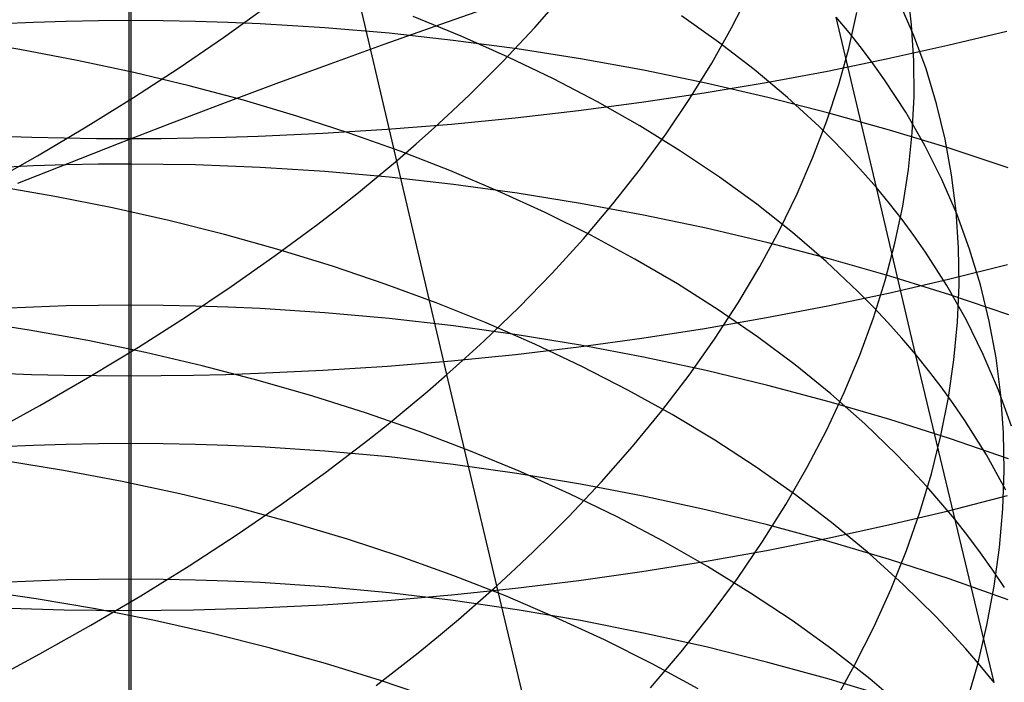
# Model space of a CAD drawing. Extents: x -383 to 1849, y -1185 to -529.
# Tile 94 of 256: x -324.94 to -317.53, y -1069.35 to -1064.36. Entities that reach past the tile are written whole.
import ezdxf

# ---------------------------------------------------------------- set-up
doc = ezdxf.new("R2010")
doc.units = 0
doc.layers.add('PREDEFINITO', color=7, linetype='CONTINUOUS')

msp = doc.modelspace()

# ---------------------------------------------------------------- linework, layer by layer
at = {"layer": 'PREDEFINITO'}
for p, q in [((-324.1019, -1063.2719, 631.6199), (-324.1019, -1064.3708, 630.6696)), ((-324.1164, -1063.4524, 667.3785), (-324.1165, -1065.2575, 666.4173)), ((-321.7241, -1067.0332, 492.7612), (-322.4828, -1063.7956, 490.7432)), ((-321.0647, -1064.4229, 493.0575), (-320.8418, -1064.1685, 493.4094)), ((-319.584, -1064.4246, 496.2687), (-319.4487, -1064.1579, 496.6586)), ((-318.2301, -1064.4027, 502.7389), (-318.2619, -1064.1377, 503.1515)), ((-323.4045, -1064.4979, 489.8525), (-323.0843, -1064.2668, 490.1386)), ((-321.3491, -1064.251, 436.8054), (-321.7731, -1064.3992, 436.5701)), ((-318.2167, -1064.4767, 505.7979), (-318.3271, -1064.2239, 506.2018)), ((-321.6165, -1064.4879, 515.311), (-321.9792, -1064.3395, 515.6072)), ((-319.6812, -1064.5329, 512.0101), (-319.961, -1064.3355, 512.3592)), ((-318.4946, -1065.6267, 510.1861), (-318.7983, -1064.3461, 509.1656)), ((-318.7011, -1064.4613, 508.9743), (-318.7983, -1064.3461, 509.1656)), ((-318.7034, -1064.5798, 499.2647), (-318.6434, -1064.3088, 499.6717)), ((-324.8321, -1064.3844, 630.6836), (-325.0753, -1064.3949, 630.6945)), ((-324.5888, -1064.3769, 630.6758), (-324.8321, -1064.3844, 630.6836)), ((-324.3454, -1064.3723, 630.6711), (-324.5888, -1064.3769, 630.6758)), ((-324.1019, -1064.3708, 630.6696), (-324.3454, -1064.3723, 630.6711)), ((-324.1019, -1064.3708, 630.6696), (-324.1017, -1065.4502, 629.699)), ((-323.8584, -1064.3723, 630.6711), (-324.1019, -1064.3708, 630.6696)), ((-323.615, -1064.3769, 630.6758), (-323.8584, -1064.3723, 630.6711)), ((-323.3717, -1064.3844, 630.6836), (-323.615, -1064.3769, 630.6758)), ((-323.1286, -1064.3949, 630.6945), (-323.3717, -1064.3844, 630.6836)), ((-322.6432, -1064.4248, 630.7254), (-323.1286, -1064.3949, 630.6945)), ((-322.1592, -1064.4663, 630.7684), (-322.6432, -1064.4248, 630.7254)), ((-321.7731, -1064.3992, 436.5701), (-322.1918, -1064.548, 436.3267)), ((-321.3018, -1064.6755, 492.7142), (-321.0647, -1064.4229, 493.0575)), ((-319.7338, -1064.6912, 495.8845), (-319.584, -1064.4246, 496.2687)), ((-318.2135, -1064.6708, 502.3268), (-318.2301, -1064.4027, 502.7389)), ((-323.737, -1064.7257, 489.5774), (-323.4045, -1064.4979, 489.8525)), ((-321.6772, -1064.5192, 630.8232), (-322.1592, -1064.4663, 630.7684)), ((-321.2643, -1064.6446, 515.007), (-321.6165, -1064.4879, 515.311)), ((-318.6079, -1064.5781, 508.7819), (-318.7011, -1064.4613, 508.9743)), ((-318.1218, -1064.7341, 505.3924), (-318.2167, -1064.4767, 505.7979)), ((-317.9583, -1064.5566, 665.2244), (-317.5144, -1064.4492, 665.0415)), ((-324.9349, -1064.5885, 518.6381), (-325.3722, -1064.5169, 518.8485)), ((-322.1918, -1064.548, 436.3267), (-322.6048, -1064.6972, 436.0752)), ((-321.1975, -1064.5833, 630.8896), (-321.6772, -1064.5192, 630.8232)), ((-319.4151, -1064.7376, 511.6554), (-319.6812, -1064.5329, 512.0101)), ((-318.4083, -1064.657, 665.3951), (-317.9583, -1064.5566, 665.2244)), ((-324.504, -1064.6697, 518.4174), (-324.9349, -1064.5885, 518.6381)), ((-320.9228, -1064.8095, 514.6957), (-321.2643, -1064.6446, 515.007)), ((-320.7208, -1064.6585, 630.9675), (-321.1975, -1064.5833, 630.8896)), ((-318.7783, -1064.8519, 498.861), (-318.7034, -1064.5798, 499.2647)), ((-318.5187, -1064.6964, 508.5886), (-318.6079, -1064.5781, 508.7819)), ((-324.0799, -1064.7606, 518.1868), (-324.504, -1064.6697, 518.4174)), ((-322.6048, -1064.6972, 436.0752), (-323.0119, -1064.8467, 435.8158)), ((-321.5529, -1064.926, 492.3799), (-321.3018, -1064.6755, 492.7142)), ((-320.2474, -1064.7446, 631.0566), (-320.7208, -1064.6585, 630.9675)), ((-319.8981, -1064.9573, 495.5064), (-319.7338, -1064.6912, 495.8845)), ((-318.864, -1064.7501, 665.5536), (-318.4083, -1064.657, 665.3951)), ((-318.4333, -1064.8163, 508.3945), (-318.5187, -1064.6964, 508.5886)), ((-318.2119, -1064.9416, 501.9158), (-318.2135, -1064.6708, 502.3268)), ((-324.0813, -1064.95, 489.3133), (-323.737, -1064.7257, 489.5774)), ((-323.6631, -1064.8608, 517.9466), (-324.0799, -1064.7606, 518.1868)), ((-319.7778, -1064.8413, 631.1568), (-320.2474, -1064.7446, 631.0566)), ((-319.1629, -1064.9495, 511.2953), (-319.4151, -1064.7376, 511.6554)), ((-319.325, -1064.8358, 665.6995), (-318.864, -1064.7501, 665.5536)), ((-318.0423, -1064.9958, 504.9858), (-318.1218, -1064.7341, 505.3924)), ((-323.254, -1064.9703, 517.6971), (-323.6631, -1064.8608, 517.9466)), ((-323.0119, -1064.8467, 435.8158), (-323.413, -1064.9966, 435.5487)), ((-320.5926, -1064.9824, 514.3773), (-320.9228, -1064.8095, 514.6957)), ((-319.7907, -1064.914, 665.8327), (-319.325, -1064.8358, 665.6995)), ((-319.3125, -1064.9485, 631.2678), (-319.7778, -1064.8413, 631.1568)), ((-318.8679, -1065.125, 498.4612), (-318.7783, -1064.8519, 498.861)), ((-318.2743, -1065.0604, 508.0037), (-318.4333, -1064.8163, 508.3945)), ((-321.6837, -1065.0504, 492.2163), (-321.5529, -1064.926, 492.3799)), ((-320.2606, -1064.9846, 665.9528), (-319.7907, -1064.914, 665.8327)), ((-318.2254, -1065.2148, 501.5063), (-318.2119, -1064.9416, 501.9158)), ((-324.437, -1065.1707, 489.0605), (-324.0813, -1064.95, 489.3133)), ((-323.413, -1064.9966, 435.5487), (-323.8077, -1065.1466, 435.2741)), ((-322.853, -1065.089, 517.4386), (-323.254, -1064.9703, 517.6971)), ((-320.7344, -1065.0474, 666.0597), (-320.2606, -1064.9846, 665.9528)), ((-320.2742, -1065.1633, 514.0521), (-320.5926, -1064.9824, 514.3773)), ((-320.0766, -1065.2226, 495.1351), (-319.8981, -1064.9573, 495.5064)), ((-318.852, -1065.066, 631.3895), (-319.3125, -1064.9485, 631.2678)), ((-318.9251, -1065.1684, 510.9302), (-319.1629, -1064.9495, 511.2953)), ((-317.9781, -1065.2615, 504.5784), (-318.0423, -1064.9958, 504.9858)), ((-322.4606, -1065.2167, 517.1713), (-322.853, -1065.089, 517.4386)), ((-321.818, -1065.1742, 492.0552), (-321.6837, -1065.0504, 492.2163)), ((-321.2114, -1065.1023, 666.1531), (-320.7344, -1065.0474, 666.0597)), ((-318.3967, -1065.1936, 631.5216), (-318.852, -1065.066, 631.3895)), ((-318.131, -1065.3101, 507.6101), (-318.2743, -1065.0604, 508.0037)), ((-323.8077, -1065.1466, 435.2741), (-324.1961, -1065.2967, 434.9921)), ((-322.1735, -1065.1878, 666.2985), (-321.6913, -1065.1491, 666.2328)), ((-321.6913, -1065.1491, 666.2328), (-321.2114, -1065.1023, 666.1531)), ((-319.9679, -1065.3519, 513.7204), (-320.2742, -1065.1633, 514.0521)), ((-318.9722, -1065.3987, 498.0657), (-318.8679, -1065.125, 498.4612)), ((-318.8117, -1065.2804, 510.7458), (-318.9251, -1065.1684, 510.9302)), ((-325.0897, -1065.24, 666.3875), (-324.8466, -1065.2477, 666.4005)), ((-324.8035, -1065.3876, 488.8191), (-324.437, -1065.1707, 489.0605)), ((-323.3863, -1065.2476, 666.4003), (-323.1432, -1065.2399, 666.3872)), ((-323.1432, -1065.2399, 666.3872), (-322.6576, -1065.2181, 666.3501)), ((-322.6576, -1065.2181, 666.3501), (-322.1735, -1065.1878, 666.2985)), ((-322.0773, -1065.3533, 516.8955), (-322.4606, -1065.2167, 517.1713)), ((-321.9558, -1065.2974, 491.8965), (-321.818, -1065.1742, 492.0552)), ((-320.2696, -1065.4868, 494.7709), (-320.0766, -1065.2226, 495.1351)), ((-317.9471, -1065.3312, 631.6641), (-318.3967, -1065.1936, 631.5216)), ((-318.2539, -1065.49, 501.0989), (-318.2254, -1065.2148, 501.5063)), ((-324.8466, -1065.2477, 666.4005), (-324.6033, -1065.2531, 666.4098)), ((-324.6033, -1065.2531, 666.4098), (-324.3599, -1065.2564, 666.4154)), ((-324.1961, -1065.2967, 434.9921), (-324.5778, -1065.4468, 434.7031)), ((-324.3599, -1065.2564, 666.4154), (-324.1165, -1065.2575, 666.4173)), ((-324.1165, -1065.2575, 666.4173), (-323.873, -1065.2564, 666.4154)), ((-324.1165, -1065.2575, 666.4173), (-324.1165, -1067.0415, 665.421)), ((-323.873, -1065.2564, 666.4154), (-323.6296, -1065.2531, 666.4097)), ((-323.6296, -1065.2531, 666.4097), (-323.3863, -1065.2476, 666.4003)), ((-322.097, -1065.4198, 491.7404), (-321.9558, -1065.2974, 491.8965)), ((-318.7022, -1065.3942, 510.5603), (-318.8117, -1065.2804, 510.7458)), ((-318.0032, -1065.5651, 507.214), (-318.131, -1065.3101, 507.6101)), ((-317.9293, -1065.5309, 504.1708), (-317.9781, -1065.2615, 504.5784)), ((-325.1803, -1065.6004, 488.5892), (-324.8035, -1065.3876, 488.8191)), ((-321.7035, -1065.4986, 516.6116), (-322.0773, -1065.3533, 516.8955)), ((-319.6742, -1065.5483, 513.3825), (-319.9679, -1065.3519, 513.7204)), ((-317.5038, -1065.4784, 631.8166), (-317.9471, -1065.3312, 631.6641)), ((-324.8321, -1065.4638, 629.7125), (-325.0754, -1065.4744, 629.7231)), ((-324.5778, -1065.4468, 434.7031), (-324.9527, -1065.5969, 434.4071)), ((-324.5887, -1065.4562, 629.7049), (-324.8321, -1065.4638, 629.7125)), ((-324.3452, -1065.4516, 629.7004), (-324.5887, -1065.4562, 629.7049)), ((-324.1017, -1065.4502, 629.699), (-324.3452, -1065.4516, 629.7004)), ((-324.1017, -1065.4502, 629.699), (-324.1017, -1066.511, 628.7066)), ((-323.8581, -1065.4519, 629.7007), (-324.1017, -1065.4502, 629.699)), ((-323.6146, -1065.4566, 629.7054), (-323.8581, -1065.4519, 629.7007)), ((-323.3712, -1065.4644, 629.7132), (-323.6146, -1065.4566, 629.7054)), ((-323.128, -1065.4753, 629.724), (-323.3712, -1065.4644, 629.7132)), ((-322.2417, -1065.5416, 491.5868), (-322.097, -1065.4198, 491.7404)), ((-319.0912, -1065.6727, 497.6749), (-318.9722, -1065.3987, 498.0657)), ((-318.5964, -1065.5096, 510.3737), (-318.7022, -1065.3942, 510.5603)), ((-322.6424, -1065.506, 629.7546), (-323.128, -1065.4753, 629.724)), ((-322.1582, -1065.5486, 629.797), (-322.6424, -1065.506, 629.7546)), ((-321.3395, -1065.6525, 516.3198), (-321.7035, -1065.4986, 516.6116)), ((-320.4767, -1065.7497, 494.4143), (-320.2696, -1065.4868, 494.7709)), ((-318.4946, -1065.6267, 510.1861), (-318.5964, -1065.5096, 510.3737)), ((-318.2973, -1065.7671, 500.6938), (-318.2539, -1065.49, 501.0989)), ((-317.8956, -1065.8036, 503.7633), (-317.9293, -1065.5309, 504.1708)), ((-322.3898, -1065.6626, 491.4359), (-322.2417, -1065.5416, 491.5868)), ((-321.6759, -1065.6029, 629.8511), (-322.1582, -1065.5486, 629.797)), ((-321.196, -1065.6687, 629.9165), (-321.6759, -1065.6029, 629.8511)), ((-319.3935, -1065.7521, 513.0387), (-319.6742, -1065.5483, 513.3825)), ((-317.8909, -1065.825, 506.8159), (-318.0032, -1065.5651, 507.214)), ((-324.6725, -1065.6942, 519.6294), (-325.111, -1065.6183, 519.8369)), ((-322.5413, -1065.7828, 491.2877), (-322.3898, -1065.6626, 491.4359)), ((-320.986, -1065.8149, 516.0205), (-321.3395, -1065.6525, 516.3198)), ((-320.719, -1065.7457, 629.9932), (-321.196, -1065.6687, 629.9165)), ((-319.2247, -1065.9468, 497.2893), (-319.0912, -1065.6727, 497.6749)), ((-318.201, -1066.8798, 511.2417), (-318.4946, -1065.6267, 510.1861)), ((-318.3966, -1065.7455, 509.9973), (-318.4946, -1065.6267, 510.1861)), ((-324.2403, -1065.7799, 519.4118), (-324.6725, -1065.6942, 519.6294)), ((-320.2453, -1065.8338, 630.081), (-320.719, -1065.7457, 629.9932)), ((-320.698, -1066.0109, 494.0657), (-320.4767, -1065.7497, 494.4143)), ((-319.1263, -1065.9634, 512.6893), (-319.3935, -1065.7521, 513.0387)), ((-318.3026, -1065.8659, 509.8077), (-318.3966, -1065.7455, 509.9973)), ((-323.8148, -1065.8753, 519.1845), (-324.2403, -1065.7799, 519.4118)), ((-322.696, -1065.9022, 491.1421), (-322.5413, -1065.7828, 491.2877)), ((-320.6432, -1065.9856, 515.7139), (-320.986, -1065.8149, 516.0205)), ((-319.7755, -1065.9329, 630.1796), (-320.2453, -1065.8338, 630.081)), ((-318.3556, -1066.0456, 500.2916), (-318.2973, -1065.7671, 500.6938)), ((-317.8771, -1066.0792, 503.3565), (-317.8956, -1065.8036, 503.7633)), ((-317.794, -1066.0896, 506.4163), (-317.8909, -1065.825, 506.8159)), ((-323.3967, -1065.9804, 518.9477), (-323.8148, -1065.8753, 519.1845)), ((-323.015, -1066.1386, 490.8589), (-322.696, -1065.9022, 491.1421)), ((-318.2125, -1065.9878, 509.6171), (-318.3026, -1065.8659, 509.8077)), ((-322.9861, -1066.0949, 518.7017), (-323.3967, -1065.9804, 518.9477)), ((-319.3099, -1066.0426, 630.2888), (-319.7755, -1065.9329, 630.1796)), ((-319.3727, -1066.2205, 496.9095), (-319.2247, -1065.9468, 497.2893)), ((-318.873, -1066.1819, 512.3346), (-319.1263, -1065.9634, 512.6893)), ((-320.9335, -1066.2701, 493.7256), (-320.698, -1066.0109, 494.0657)), ((-320.3117, -1066.1645, 515.4003), (-320.6432, -1065.9856, 515.7139)), ((-318.8491, -1066.1628, 630.4085), (-319.3099, -1066.0426, 630.2888)), ((-318.4287, -1066.3253, 499.8928), (-318.3556, -1066.0456, 500.2916)), ((-318.1264, -1066.1113, 509.4256), (-318.2125, -1065.9878, 509.6171)), ((-322.5837, -1066.2188, 518.4468), (-322.9861, -1066.0949, 518.7017)), ((-317.9658, -1066.3627, 509.0402), (-318.1264, -1066.1113, 509.4256)), ((-317.8737, -1066.3576, 502.9506), (-317.8771, -1066.0792, 503.3565)), ((-317.7126, -1066.3584, 506.0155), (-317.794, -1066.0896, 506.4163)), ((-323.3464, -1066.3715, 490.5866), (-323.015, -1066.1386, 490.8589)), ((-319.9918, -1066.3515, 515.08), (-320.3117, -1066.1645, 515.4003)), ((-318.6341, -1066.4076, 511.9749), (-318.873, -1066.1819, 512.3346)), ((-318.3935, -1066.2934, 630.5385), (-318.8491, -1066.1628, 630.4085)), ((-317.9541, -1066.3156, 664.2387), (-317.51, -1066.2043, 664.0576)), ((-322.1899, -1066.3518, 518.1833), (-322.5837, -1066.2188, 518.4468)), ((-321.183, -1066.5272, 493.3946), (-320.9335, -1066.2701, 493.7256)), ((-319.5351, -1066.4936, 496.5357), (-319.3727, -1066.2205, 496.9095)), ((-321.805, -1066.4938, 517.9115), (-322.1899, -1066.3518, 518.1833)), ((-319.6841, -1066.5464, 514.7533), (-319.9918, -1066.3515, 515.08)), ((-318.5166, -1066.6058, 499.4978), (-318.4287, -1066.3253, 499.8928)), ((-318.4044, -1066.4194, 664.4079), (-317.9541, -1066.3156, 664.2387)), ((-317.9437, -1066.434, 630.6785), (-318.3935, -1066.2934, 630.5385)), ((-323.6896, -1066.6007, 490.3252), (-323.3464, -1066.3715, 490.5866)), ((-318.8605, -1066.5158, 664.5649), (-318.4044, -1066.4194, 664.4079)), ((-318.5201, -1066.5231, 511.7933), (-318.6341, -1066.4076, 511.9749)), ((-317.8208, -1066.6198, 508.652), (-317.9658, -1066.3627, 509.0402)), ((-317.8854, -1066.6384, 502.5464), (-317.8737, -1066.3576, 502.9506)), ((-317.6465, -1066.6312, 505.6141), (-317.7126, -1066.3584, 506.0155)), ((-321.4296, -1066.6447, 517.6317), (-321.805, -1066.4938, 517.9115)), ((-319.712, -1066.7658, 496.1685), (-319.5351, -1066.4936, 496.5357)), ((-317.5, -1066.5846, 630.8285), (-317.9437, -1066.434, 630.6785)), ((-324.832, -1066.5248, 628.7198), (-325.0752, -1066.5357, 628.7302)), ((-324.5887, -1066.5171, 628.7124), (-324.832, -1066.5248, 628.7198)), ((-324.3452, -1066.5125, 628.708), (-324.5887, -1066.5171, 628.7124)), ((-324.1017, -1066.511, 628.7066), (-324.3452, -1066.5125, 628.708)), ((-324.1017, -1066.511, 628.7066), (-324.1019, -1067.5511, 627.6932)), ((-323.8581, -1066.5127, 628.7082), (-324.1017, -1066.511, 628.7066)), ((-323.6147, -1066.5175, 628.7128), (-323.8581, -1066.5127, 628.7082)), ((-323.3713, -1066.5255, 628.7205), (-323.6147, -1066.5175, 628.7128)), ((-323.1282, -1066.5365, 628.7311), (-323.3713, -1066.5255, 628.7205)), ((-322.6426, -1066.5678, 628.7611), (-323.1282, -1066.5365, 628.7311)), ((-322.1585, -1066.6113, 628.8027), (-322.6426, -1066.5678, 628.7611)), ((-321.3131, -1066.6547, 493.2326), (-321.183, -1066.5272, 493.3946)), ((-319.3889, -1066.749, 514.4204), (-319.6841, -1066.5464, 514.7533)), ((-319.3217, -1066.6046, 664.7095), (-318.8605, -1066.5158, 664.5649)), ((-318.4099, -1066.6403, 511.6105), (-318.5201, -1066.5231, 511.7933)), ((-324.8647, -1066.6979, 520.8521), (-325.3103, -1066.6284, 521.0461)), ((-324.0443, -1066.8261, 490.075), (-323.6896, -1066.6007, 490.3252)), ((-321.6763, -1066.6666, 628.8557), (-322.1585, -1066.6113, 628.8027)), ((-321.0641, -1066.8043, 517.3442), (-321.4296, -1066.6447, 517.6317)), ((-319.7877, -1066.6857, 664.8414), (-319.3217, -1066.6046, 664.7095)), ((-318.6191, -1066.8868, 499.107), (-318.5166, -1066.6058, 499.4978)), ((-318.3035, -1066.7592, 511.4266), (-318.4099, -1066.6403, 511.6105)), ((-317.9121, -1066.9212, 502.144), (-317.8854, -1066.6384, 502.5464)), ((-317.6913, -1066.8822, 508.2615), (-317.8208, -1066.6198, 508.652)), ((-317.5956, -1066.9076, 505.2124), (-317.6465, -1066.6312, 505.6141)), ((-324.4249, -1066.7775, 520.648), (-324.8647, -1066.6979, 520.8521)), ((-321.1965, -1066.7337, 628.9199), (-321.6763, -1066.6666, 628.8557)), ((-321.4466, -1066.7816, 493.073), (-321.3131, -1066.6547, 493.2326)), ((-320.258, -1066.7588, 664.9605), (-319.7877, -1066.6857, 664.8414)), ((-323.9913, -1066.8673, 520.4339), (-324.4249, -1066.7775, 520.648)), ((-321.5836, -1066.9078, 492.9158), (-321.4466, -1066.7816, 493.073)), ((-320.7196, -1066.8122, 628.9951), (-321.1965, -1066.7337, 628.9199)), ((-320.732, -1066.8238, 665.0664), (-320.258, -1066.7588, 664.9605)), ((-319.9032, -1067.0368, 495.8084), (-319.712, -1066.7658, 496.1685)), ((-319.1068, -1066.9593, 514.0818), (-319.3889, -1066.749, 514.4204)), ((-318.201, -1066.8798, 511.2417), (-318.3035, -1066.7592, 511.4266)), ((-324.4097, -1067.0474, 489.8361), (-324.0443, -1066.8261, 490.075)), ((-323.5645, -1066.967, 520.2103), (-323.9913, -1066.8673, 520.4339)), ((-321.2094, -1066.8807, 665.159), (-320.732, -1066.8238, 665.0664)), ((-320.7089, -1066.9726, 517.0492), (-321.0641, -1066.8043, 517.3442)), ((-320.246, -1066.9021, 629.0811), (-320.7196, -1066.8122, 628.9951)), ((-322.1722, -1066.9692, 665.3032), (-321.6896, -1066.9292, 665.238)), ((-321.7241, -1067.0332, 492.7612), (-321.5836, -1066.9078, 492.9158)), ((-321.6896, -1066.9292, 665.238), (-321.2094, -1066.8807, 665.159)), ((-319.7762, -1067.003, 629.1778), (-320.246, -1066.9021, 629.0811)), ((-318.7364, -1067.1681, 498.7208), (-318.6191, -1066.8868, 499.107)), ((-317.6106, -1069.3491, 513.3961), (-318.201, -1066.8798, 511.2417)), ((-318.1024, -1067.0021, 511.0557), (-318.201, -1066.8798, 511.2417)), ((-317.9537, -1067.2057, 501.7441), (-317.9121, -1066.9212, 502.144)), ((-317.5773, -1067.1495, 507.8689), (-317.6913, -1066.8822, 508.2615)), ((-317.56, -1067.1873, 504.8109), (-317.5956, -1066.9076, 505.2124)), ((-323.1448, -1067.0764, 519.9773), (-323.5645, -1066.967, 520.2103)), ((-323.1425, -1067.0232, 665.3912), (-322.6566, -1067.0006, 665.3543)), ((-322.6566, -1067.0006, 665.3543), (-322.1722, -1066.9692, 665.3032)), ((-320.3645, -1067.1493, 516.747), (-320.7089, -1066.9726, 517.0492)), ((-319.3107, -1067.1149, 629.2849), (-319.7762, -1067.003, 629.1778)), ((-318.8381, -1067.1771, 513.7377), (-319.1068, -1066.9593, 514.0818)), ((-318.0077, -1067.1261, 510.8687), (-318.1024, -1067.0021, 511.0557)), ((-325.0904, -1067.0234, 665.3914), (-324.8471, -1067.0313, 665.4043)), ((-324.8471, -1067.0313, 665.4043), (-324.6037, -1067.037, 665.4136)), ((-324.7856, -1067.2645, 489.6086), (-324.4097, -1067.0474, 489.8361)), ((-324.6037, -1067.037, 665.4136), (-324.3601, -1067.0404, 665.4192)), ((-324.3601, -1067.0404, 665.4192), (-324.1165, -1067.0415, 665.421)), ((-324.1165, -1067.0415, 665.421), (-323.8729, -1067.0404, 665.4191)), ((-324.1165, -1067.0415, 665.421), (-324.1165, -1068.806, 664.3903)), ((-323.8729, -1067.0404, 665.4191), (-323.6293, -1067.0369, 665.4135)), ((-323.6293, -1067.0369, 665.4135), (-323.3858, -1067.0312, 665.4041)), ((-323.3858, -1067.0312, 665.4041), (-323.1425, -1067.0232, 665.3912)), ((-322.7328, -1067.1955, 519.7353), (-323.1448, -1067.0764, 519.9773)), ((-321.868, -1067.1579, 492.6092), (-321.7241, -1067.0332, 492.7612)), ((-321.3483, -1068.6206, 493.8213), (-321.7241, -1067.0332, 492.7612)), ((-320.1087, -1067.3063, 495.4558), (-319.9032, -1067.0368, 495.8084)), ((-322.0153, -1067.2817, 492.4598), (-321.868, -1067.1579, 492.6092)), ((-320.0313, -1067.3342, 516.438), (-320.3645, -1067.1493, 516.747)), ((-318.8499, -1067.2375, 629.4022), (-319.3107, -1067.1149, 629.2849)), ((-318.8682, -1067.4493, 498.3399), (-318.7364, -1067.1681, 498.7208)), ((-317.9169, -1067.2516, 510.6808), (-318.0077, -1067.1261, 510.8687)), ((-317.4788, -1067.4215, 507.4748), (-317.5773, -1067.1495, 507.8689)), ((-322.3288, -1067.3241, 519.4845), (-322.7328, -1067.1955, 519.7353)), ((-318.3944, -1067.3706, 629.5297), (-318.8499, -1067.2375, 629.4022)), ((-318.5832, -1067.4023, 513.3883), (-318.8381, -1067.1771, 513.7377)), ((-318.0103, -1067.4917, 501.347), (-317.9537, -1067.2057, 501.7441)), ((-317.5396, -1067.47, 504.41), (-317.56, -1067.1873, 504.8109)), ((-325.1714, -1067.4771, 489.3926), (-324.7856, -1067.2645, 489.6086)), ((-322.166, -1067.4048, 492.3131), (-322.0153, -1067.2817, 492.4598)), ((-320.3284, -1067.574, 495.1111), (-320.1087, -1067.3063, 495.4558)), ((-317.8301, -1067.3788, 510.4921), (-317.9169, -1067.2516, 510.6808)), ((-321.9333, -1067.462, 519.2253), (-322.3288, -1067.3241, 519.4845)), ((-319.7097, -1067.5274, 516.1225), (-320.0313, -1067.3342, 516.438)), ((-317.9447, -1067.514, 629.6669), (-318.3944, -1067.3706, 629.5297)), ((-317.668, -1067.6375, 510.1122), (-317.8301, -1067.3788, 510.4921)), ((-322.32, -1067.5269, 492.1689), (-322.166, -1067.4048, 492.3131)), ((-321.5468, -1067.609, 518.9579), (-321.9333, -1067.462, 519.2253)), ((-319.0145, -1067.73, 497.9645), (-318.8682, -1067.4493, 498.3399)), ((-318.3428, -1067.6346, 513.034), (-318.5832, -1067.4023, 513.3883)), ((-322.6376, -1067.7686, 491.8887), (-322.32, -1067.5269, 492.1689)), ((-319.4003, -1067.7286, 515.8006), (-319.7097, -1067.5274, 516.1225)), ((-318.0817, -1067.7787, 500.9532), (-318.0103, -1067.4917, 501.347)), ((-317.501, -1067.6675, 629.8139), (-317.9447, -1067.514, 629.6669)), ((-317.5344, -1067.7554, 504.0101), (-317.5396, -1067.47, 504.41)), ((-324.832, -1067.5655, 627.7064), (-325.0751, -1067.5767, 627.7166)), ((-324.5887, -1067.5576, 627.6991), (-324.832, -1067.5655, 627.7064)), ((-324.3453, -1067.5527, 627.6946), (-324.5887, -1067.5576, 627.6991)), ((-324.1019, -1067.5511, 627.6932), (-324.3453, -1067.5527, 627.6946)), ((-324.1019, -1067.5511, 627.6932), (-324.1017, -1068.5713, 626.66)), ((-323.8584, -1067.5528, 627.6947), (-324.1019, -1067.5511, 627.6932)), ((-323.615, -1067.5576, 627.6991), (-323.8584, -1067.5528, 627.6947)), ((-323.3718, -1067.5656, 627.7065), (-323.615, -1067.5576, 627.6991)), ((-323.1287, -1067.5768, 627.7168), (-323.3718, -1067.5656, 627.7065)), ((-322.6434, -1067.6085, 627.7459), (-323.1287, -1067.5768, 627.7168)), ((-322.1595, -1067.6525, 627.7864), (-322.6434, -1067.6085, 627.7459)), ((-321.1697, -1067.7651, 518.6826), (-321.5468, -1067.609, 518.9579)), ((-320.5623, -1067.8396, 494.7749), (-320.3284, -1067.574, 495.1111)), ((-324.6064, -1067.7532, 521.8884), (-325.0524, -1067.6804, 522.0786)), ((-321.6775, -1067.7086, 627.838), (-322.1595, -1067.6525, 627.7864)), ((-318.228, -1067.7535, 512.855), (-318.3428, -1067.6346, 513.034)), ((-317.5214, -1067.9019, 509.7295), (-317.668, -1067.6375, 510.1122)), ((-324.1662, -1067.8364, 521.6882), (-324.6064, -1067.7532, 521.8884)), ((-321.1979, -1067.7766, 627.9006), (-321.6775, -1067.7086, 627.838)), ((-319.1034, -1067.9376, 515.4728), (-319.4003, -1067.7286, 515.8006)), ((-319.1753, -1068.0101, 497.5952), (-319.0145, -1067.73, 497.9645)), ((-318.117, -1067.8741, 512.675), (-318.228, -1067.7535, 512.855)), ((-317.5442, -1068.0431, 503.6118), (-317.5344, -1067.7554, 504.0101)), ((-322.9675, -1068.0065, 491.6192), (-322.6376, -1067.7686, 491.8887)), ((-320.7212, -1067.8564, 627.974), (-321.1979, -1067.7766, 627.9006)), ((-320.8024, -1067.9301, 518.3997), (-321.1697, -1067.7651, 518.6826)), ((-318.1678, -1068.0665, 500.5631), (-318.0817, -1067.7787, 500.9532)), ((-323.7323, -1067.9299, 521.4782), (-324.1662, -1067.8364, 521.6882)), ((-320.8102, -1068.1027, 494.4475), (-320.5623, -1067.8396, 494.7749)), ((-320.2479, -1067.9476, 628.0579), (-320.7212, -1067.8564, 627.974)), ((-318.0099, -1067.9965, 512.4939), (-318.117, -1067.8741, 512.675)), ((-323.3051, -1068.0335, 521.2589), (-323.7323, -1067.9299, 521.4782)), ((-320.4455, -1068.1038, 518.1095), (-320.8024, -1067.9301, 518.3997)), ((-319.7783, -1068.0502, 628.1523), (-320.2479, -1067.9476, 628.0579)), ((-318.8196, -1068.1544, 515.1392), (-319.1034, -1067.9376, 515.4728)), ((-317.9538, -1068.0566, 663.2225), (-317.5096, -1067.9418, 663.0436)), ((-323.3094, -1068.2406, 491.3606), (-322.9675, -1068.0065, 491.6192)), ((-322.885, -1068.147, 521.0303), (-323.3051, -1068.0335, 521.2589)), ((-319.3131, -1068.1639, 628.2569), (-319.7783, -1068.0502, 628.1523)), ((-319.3505, -1068.2891, 497.2324), (-319.1753, -1068.0101, 497.5952)), ((-318.4041, -1068.1638, 663.3896), (-317.9538, -1068.0566, 663.2225)), ((-317.9065, -1068.1206, 512.3117), (-318.0099, -1067.9965, 512.4939)), ((-317.569, -1068.3328, 503.2154), (-317.5442, -1068.0431, 503.6118)), ((-320.9395, -1068.2333, 494.2873), (-320.8102, -1068.1027, 494.4475)), ((-320.0993, -1068.2861, 517.8122), (-320.4455, -1068.1038, 518.1095)), ((-318.2688, -1068.3548, 500.1772), (-318.1678, -1068.0665, 500.5631)), ((-317.8071, -1068.2464, 512.1285), (-317.9065, -1068.1206, 512.3117)), ((-322.4725, -1068.2704, 520.7929), (-322.885, -1068.147, 521.0303)), ((-318.8526, -1068.2885, 628.3715), (-319.3131, -1068.1639, 628.2569)), ((-318.8602, -1068.2633, 663.5446), (-318.4041, -1068.1638, 663.3896)), ((-318.5491, -1068.3787, 514.8003), (-318.8196, -1068.1544, 515.1392)), ((-323.6627, -1068.4705, 491.1131), (-323.3094, -1068.2406, 491.3606)), ((-322.068, -1068.4034, 520.5468), (-322.4725, -1068.2704, 520.7929)), ((-321.0723, -1068.3632, 494.1295), (-320.9395, -1068.2333, 494.2873)), ((-319.3215, -1068.355, 663.6875), (-318.8602, -1068.2633, 663.5446)), ((-317.7116, -1068.3738, 511.9443), (-317.8071, -1068.2464, 512.1285)), ((-319.7642, -1068.4768, 517.5082), (-320.0993, -1068.2861, 517.8122)), ((-319.5402, -1068.5668, 496.8766), (-319.3505, -1068.2891, 497.2324)), ((-318.3973, -1068.4238, 628.4959), (-318.8526, -1068.2885, 628.3715)), ((-317.6088, -1068.6242, 502.8214), (-317.569, -1068.3328, 503.2154)), ((-321.672, -1068.5459, 520.2924), (-322.068, -1068.4034, 520.5468)), ((-321.2085, -1068.4923, 493.9741), (-321.0723, -1068.3632, 494.1295)), ((-319.7875, -1068.4386, 663.8178), (-319.3215, -1068.355, 663.6875)), ((-318.2926, -1068.6105, 514.4562), (-318.5491, -1068.3787, 514.8003)), ((-317.9478, -1068.5696, 628.63), (-318.3973, -1068.4238, 628.4959)), ((-318.3843, -1068.6432, 499.796), (-318.2688, -1068.3548, 500.1772)), ((-317.62, -1068.5029, 511.7593), (-317.7116, -1068.3738, 511.9443)), ((-324.0269, -1068.6962, 490.8768), (-323.6627, -1068.4705, 491.1131)), ((-321.3483, -1068.6206, 493.8213), (-321.2085, -1068.4923, 493.9741)), ((-320.2578, -1068.5141, 663.9354), (-319.7875, -1068.4386, 663.8178)), ((-319.4409, -1068.6759, 517.1977), (-319.7642, -1068.4768, 517.5082)), ((-324.3452, -1068.5728, 626.6613), (-324.5887, -1068.5776, 626.6656)), ((-324.1017, -1068.5713, 626.66), (-324.3452, -1068.5728, 626.6613)), ((-324.1017, -1068.5713, 626.66), (-324.1019, -1069.5705, 625.6058)), ((-323.8582, -1068.573, 626.6615), (-324.1017, -1068.5713, 626.66)), ((-323.6147, -1068.578, 626.666), (-323.8582, -1068.573, 626.6615)), ((-321.2849, -1068.6977, 520.03), (-321.672, -1068.5459, 520.2924)), ((-320.7319, -1068.5812, 664.0401), (-320.2578, -1068.5141, 663.9354)), ((-319.7441, -1068.8429, 496.5281), (-319.5402, -1068.5668, 496.8766)), ((-317.5044, -1068.7257, 628.7736), (-317.9478, -1068.5696, 628.63)), ((-317.5323, -1068.6335, 511.5733), (-317.62, -1068.5029, 511.7593)), ((-324.832, -1068.5857, 626.6727), (-325.0752, -1068.5969, 626.6827)), ((-324.5887, -1068.5776, 626.6656), (-324.832, -1068.5857, 626.6727)), ((-323.3714, -1068.5863, 626.6733), (-323.6147, -1068.578, 626.666)), ((-323.1282, -1068.5977, 626.6834), (-323.3714, -1068.5863, 626.6733)), ((-322.6427, -1068.6302, 626.7121), (-323.1282, -1068.5977, 626.6834)), ((-322.1586, -1068.6752, 626.7519), (-322.6427, -1068.6302, 626.7121)), ((-321.6895, -1068.69, 664.2096), (-321.2093, -1068.6399, 664.1316)), ((-321.4915, -1068.7481, 493.671), (-321.3483, -1068.6206, 493.8213)), ((-320.9765, -1070.1875, 494.913), (-321.3483, -1068.6206, 493.8213)), ((-321.2093, -1068.6399, 664.1316), (-320.7319, -1068.5812, 664.0401)), ((-318.5145, -1068.9314, 499.4198), (-318.3843, -1068.6432, 499.796)), ((-318.0503, -1068.8496, 514.1073), (-318.2926, -1068.6105, 514.4562)), ((-317.6635, -1068.917, 502.4302), (-317.6088, -1068.6242, 502.8214)), ((-324.8134, -1068.7185, 523.1295), (-325.2661, -1068.6526, 523.3065)), ((-324.366, -1068.7951, 522.9423), (-324.8134, -1068.7185, 523.1295)), ((-324.4015, -1068.9173, 490.6517), (-324.0269, -1068.6962, 490.8768)), ((-322.1721, -1068.7313, 664.274), (-321.6895, -1068.69, 664.2096)), ((-321.6764, -1068.7326, 626.8026), (-322.1586, -1068.6752, 626.7519)), ((-320.9072, -1068.8587, 519.7598), (-321.2849, -1068.6977, 520.03)), ((-319.1296, -1068.883, 516.881), (-319.4409, -1068.6759, 517.1977)), ((-325.0905, -1068.7872, 664.3611), (-324.8472, -1068.7954, 664.3739)), ((-324.8472, -1068.7954, 664.3739), (-324.6037, -1068.8013, 664.383)), ((-323.9243, -1068.8823, 522.7453), (-324.366, -1068.7951, 522.9423)), ((-323.6292, -1068.8012, 664.3829), (-323.3857, -1068.7953, 664.3737)), ((-323.3857, -1068.7953, 664.3737), (-323.1424, -1068.7871, 664.3609)), ((-323.1424, -1068.7871, 664.3609), (-322.6566, -1068.7637, 664.3245)), ((-322.6566, -1068.7637, 664.3245), (-322.1721, -1068.7313, 664.274)), ((-321.1967, -1068.8021, 626.8641), (-321.6764, -1068.7326, 626.8026)), ((-321.6382, -1068.8747, 493.5232), (-321.4915, -1068.7481, 493.671)), ((-324.6037, -1068.8013, 664.383), (-324.3601, -1068.8048, 664.3885)), ((-324.3601, -1068.8048, 664.3885), (-324.1165, -1068.806, 664.3903)), ((-324.1165, -1068.806, 664.3903), (-323.8728, -1068.8048, 664.3885)), ((-324.1165, -1068.806, 664.3903), (-324.1165, -1070.5507, 663.3247)), ((-323.8728, -1068.8048, 664.3885), (-323.6292, -1068.8012, 664.3829)), ((-320.7197, -1068.8836, 626.9361), (-321.1967, -1068.8021, 626.8641)), ((-320.5394, -1069.0288, 519.482), (-320.9072, -1068.8587, 519.7598)), ((-319.9623, -1069.117, 496.1876), (-319.7441, -1068.8429, 496.5281)), ((-317.9347, -1068.9718, 513.9311), (-318.0503, -1068.8496, 514.1073)), ((-324.786, -1069.1338, 490.4382), (-324.4015, -1068.9173, 490.6517)), ((-323.4889, -1068.9799, 522.5388), (-323.9243, -1068.8823, 522.7453)), ((-321.7882, -1069.0004, 493.3781), (-321.6382, -1068.8747, 493.5232)), ((-320.2462, -1068.9767, 627.0185), (-320.7197, -1068.8836, 626.9361)), ((-318.8308, -1069.0981, 516.5584), (-319.1296, -1068.883, 516.881)), ((-318.6593, -1069.2192, 499.0492), (-318.5145, -1068.9314, 499.4198)), ((-317.7331, -1069.2108, 502.0422), (-317.6635, -1068.917, 502.4302)), ((-323.06, -1069.0879, 522.323), (-323.4889, -1068.9799, 522.5388)), ((-321.9415, -1069.1253, 493.2356), (-321.7882, -1069.0004, 493.3781)), ((-319.7764, -1069.0814, 627.111), (-320.2462, -1068.9767, 627.0185)), ((-317.8229, -1069.0959, 513.7538), (-317.9347, -1068.9718, 513.9311)), ((-322.6382, -1069.206, 522.0981), (-323.06, -1069.0879, 522.323)), ((-320.1817, -1069.2077, 519.1971), (-320.5394, -1069.0288, 519.482)), ((-319.3109, -1069.1974, 627.2136), (-319.7764, -1069.0814, 627.111)), ((-325.1799, -1069.3454, 490.2362), (-324.786, -1069.1338, 490.4382)), ((-322.2577, -1069.3721, 492.9585), (-321.9415, -1069.1253, 493.2356)), ((-320.1947, -1069.3888, 495.8553), (-319.9623, -1069.117, 496.1876)), ((-318.545, -1069.3211, 516.2302), (-318.8308, -1069.0981, 516.5584)), ((-317.7148, -1069.2216, 513.5755), (-317.8229, -1069.0959, 513.7538)), ((-322.224, -1069.334, 521.8645), (-322.6382, -1069.206, 522.0981)), ((-319.8348, -1069.3954, 518.9052), (-320.1817, -1069.2077, 519.1971)), ((-318.8502, -1069.3245, 627.326), (-319.3109, -1069.1974, 627.2136)), ((-318.8186, -1069.5061, 498.6845), (-318.6593, -1069.2192, 499.0492)), ((-317.8176, -1069.5053, 501.6579), (-317.7331, -1069.2108, 502.0422)), ((-317.6106, -1069.3491, 513.3961), (-317.7148, -1069.2216, 513.5755)), ((-321.8178, -1069.4719, 521.6225), (-322.224, -1069.334, 521.8645)), ((-318.3947, -1069.4625, 627.448), (-318.8502, -1069.3245, 627.326)), ((-318.2727, -1069.5518, 515.8967), (-318.545, -1069.3211, 516.2302))]:
    msp.add_line(p, q, dxfattribs=at)

doc.saveas('drawing.dxf')
